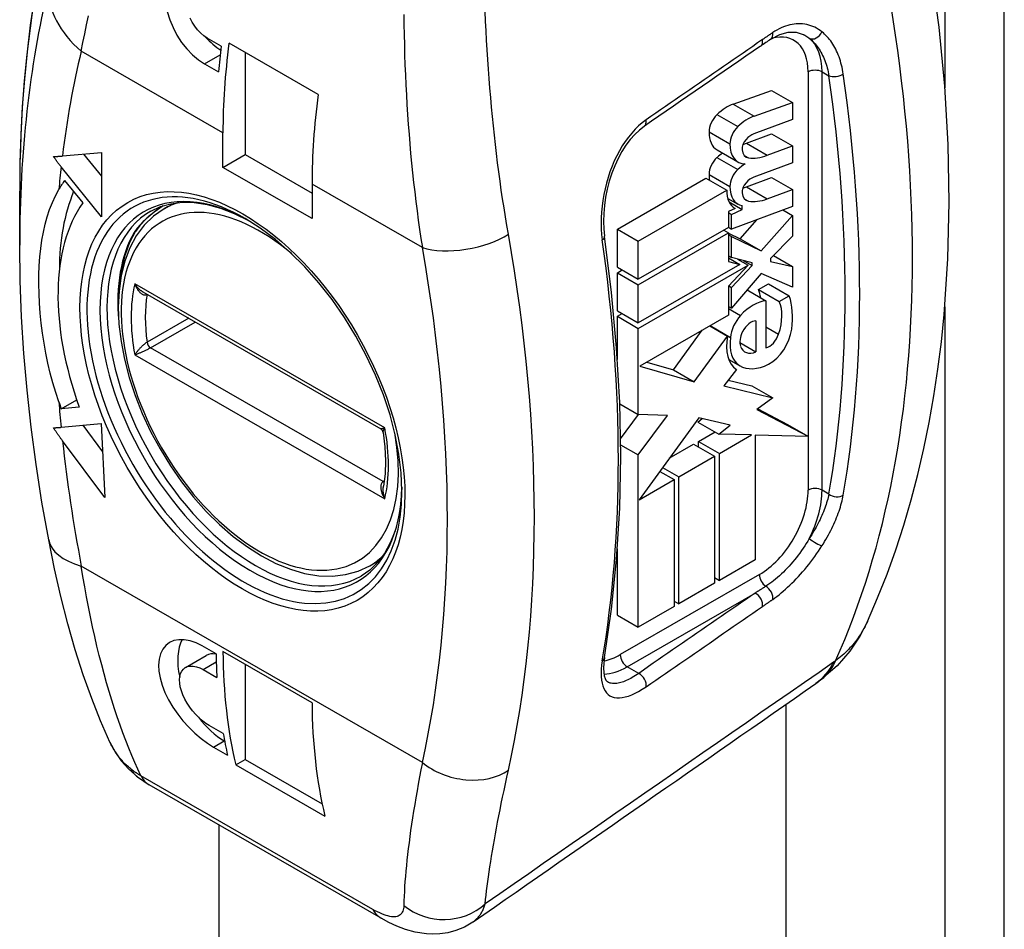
# Model space of a CAD drawing. Header units: inches. Extents: x 66.7 to 77.5, y 23.7 to 38.5.
# Tile 4 of 8: x 73.4 to 74.4, y 27.1 to 28. Entities that reach past the tile are written whole.
import ezdxf

# ---------------------------------------------------------------- set-up
doc = ezdxf.new("R2010")
doc.units = ezdxf.units.IN
doc.header["$MEASUREMENT"] = 0
doc.layers.add('Visible Edges(ANSI)', color=7, linetype='Continuous', lineweight=25)
doc.layers.add('Visible Tangent Edges(ANSI)', color=7, linetype='Continuous', lineweight=25)

msp = doc.modelspace()

# ---------------------------------------------------------------- linework, layer by layer
at = {"layer": 'Visible Edges(ANSI)'}
for p, q in [((73.61834, 28.01196), (73.60442, 28.01997)), ((73.71526, 27.96359), (73.62618, 28.01489)), ((73.64238, 28.00557), (73.64238, 27.90352)), ((73.60174, 27.99429), (73.61566, 27.98627)), ((74.13045, 27.95407), (74.16862, 27.96747)), ((74.16862, 27.96747), (74.1895, 27.95545)), ((74.15133, 27.94204), (74.1895, 27.95545)), ((74.1895, 27.95545), (74.1895, 27.93845)), ((74.1895, 27.93845), (74.15108, 27.92416)), ((73.6201, 27.89069), (73.6201, 27.9253)), ((74.14356, 27.9149), (74.16862, 27.92422)), ((74.16862, 27.92422), (74.1895, 27.9122)), ((74.14356, 27.9149), (74.16444, 27.90288)), ((73.45958, 27.90207), (73.49852, 27.90564)), ((73.48065, 27.90401), (73.49852, 27.88179)), ((73.49852, 27.90564), (73.49852, 27.84127)), ((73.6201, 27.89069), (73.64238, 27.90352)), ((73.64238, 27.90352), (73.70919, 27.86504)), ((74.11422, 27.90817), (74.1351, 27.89615)), ((74.16444, 27.90288), (74.1895, 27.9122)), ((74.1895, 27.9122), (74.1895, 27.8952)), ((74.14139, 27.90258), (74.14569, 27.9001)), ((74.1895, 27.8952), (74.15108, 27.88091)), ((73.49852, 27.84127), (73.45831, 27.89128)), ((73.70919, 27.83939), (73.6201, 27.89069)), ((73.46179, 27.87766), (73.47987, 27.85518)), ((73.70919, 27.874), (73.70919, 27.83939)), ((74.01461, 27.82897), (74.10314, 27.87995)), ((74.10314, 27.87995), (74.12402, 27.86793)), ((74.14356, 27.87126), (74.16862, 27.88058)), ((74.16862, 27.88058), (74.1895, 27.86855)), ((73.41688, 27.813), (73.41688, 27.86693)), ((74.03549, 27.81695), (74.12402, 27.86793)), ((74.16444, 27.85923), (74.1895, 27.86855)), ((74.1895, 27.86855), (74.1895, 27.85156)), ((73.56126, 27.84919), (73.57126, 27.85494)), ((74.12495, 27.8597), (74.13492, 27.85396)), ((74.12623, 27.85624), (74.13939, 27.84866)), ((74.13237, 27.84964), (74.12552, 27.84639)), ((74.12552, 27.84639), (74.12552, 27.83055)), ((74.12552, 27.84541), (74.1287, 27.84358)), ((74.1895, 27.85156), (74.1287, 27.82894)), ((74.1287, 27.84358), (74.13939, 27.84866)), ((74.1314, 27.8502), (74.13237, 27.84964)), ((74.13939, 27.84866), (74.13939, 27.85239)), ((74.18012, 27.84807), (74.1895, 27.84267)), ((74.1287, 27.82894), (74.1287, 27.84358)), ((74.13735, 27.81931), (74.15426, 27.83845)), ((74.15823, 27.80729), (74.1895, 27.84267)), ((74.1895, 27.84267), (74.1895, 27.82182)), ((74.01461, 27.82897), (74.03549, 27.81695)), ((74.01461, 27.79073), (74.01461, 27.82897)), ((74.12552, 27.83055), (74.03549, 27.77871)), ((74.03549, 27.7733), (74.12552, 27.82515)), ((74.12083, 27.82785), (74.12552, 27.82515)), ((74.12552, 27.83077), (74.1287, 27.82894)), ((74.12552, 27.82515), (74.12552, 27.79659)), ((74.12552, 27.82503), (74.13735, 27.81931)), ((74.03549, 27.77871), (74.03549, 27.81695)), ((74.12552, 27.82339), (74.1287, 27.82157)), ((74.1287, 27.80052), (74.1287, 27.82157)), ((74.1287, 27.82157), (74.15823, 27.80729)), ((74.13735, 27.81931), (74.15823, 27.80729)), ((74.1895, 27.82182), (74.16778, 27.79966)), ((74.12552, 27.80235), (74.1287, 27.80052)), ((74.12552, 27.80018), (74.13705, 27.79355)), ((74.12552, 27.79659), (74.13705, 27.79355)), ((74.14916, 27.79511), (74.1287, 27.80052)), ((74.13452, 27.79898), (74.1452, 27.79283)), ((74.14048, 27.7974), (74.14916, 27.79241)), ((74.14916, 27.79241), (74.14916, 27.79511)), ((74.16778, 27.79966), (74.16778, 27.79657)), ((74.16778, 27.79657), (74.1895, 27.79169)), ((74.17062, 27.80256), (74.1895, 27.79169)), ((74.01461, 27.79073), (74.03549, 27.77871)), ((74.01461, 27.78533), (74.01931, 27.78803)), ((74.01461, 27.78533), (74.03549, 27.7733)), ((74.01461, 27.74709), (74.01461, 27.78533)), ((74.13705, 27.79355), (74.03549, 27.73506)), ((74.03549, 27.72966), (74.1452, 27.79283)), ((74.1452, 27.79283), (74.12552, 27.77185)), ((74.1287, 27.77058), (74.14916, 27.79241)), ((74.1895, 27.79169), (74.1895, 27.77083)), ((74.15843, 27.78461), (74.1287, 27.74973)), ((74.1895, 27.77083), (74.15843, 27.78461)), ((73.54014, 27.76603), (73.77801, 27.62905)), ((74.03549, 27.73506), (74.03549, 27.7733)), ((74.12552, 27.77185), (74.12552, 27.74288)), ((74.12587, 27.77221), (74.1287, 27.77058)), ((74.1287, 27.74973), (74.1287, 27.77058)), ((74.14429, 27.76802), (74.16311, 27.75718)), ((74.15559, 27.7684), (74.16561, 27.77417)), ((74.15559, 27.7684), (74.17647, 27.75638)), ((74.16561, 27.77417), (74.18649, 27.76215)), ((74.16311, 27.75718), (74.16311, 27.71006)), ((74.17647, 27.75638), (74.18649, 27.76215)), ((74.01461, 27.74709), (74.03549, 27.73506)), ((74.12552, 27.75155), (74.1287, 27.74973)), ((74.01461, 27.74168), (74.01931, 27.74438)), ((74.01461, 27.74168), (74.03549, 27.72966)), ((74.01461, 27.69861), (74.01461, 27.74168)), ((74.12552, 27.74288), (74.03689, 27.69184)), ((74.15308, 27.73712), (74.15308, 27.70622)), ((74.03549, 27.64352), (74.03549, 27.72966)), ((74.07057, 27.68816), (74.09935, 27.7278)), ((74.10691, 27.73216), (74.12469, 27.72193)), ((74.10724, 27.73235), (74.12769, 27.72057)), ((74.09145, 27.67613), (74.12469, 27.72193)), ((74.13703, 27.71546), (74.15308, 27.70622)), ((74.12598, 27.69863), (74.13715, 27.69219)), ((74.03689, 27.69184), (74.09145, 27.67613)), ((74.04385, 27.69585), (74.07057, 27.68816)), ((74.07057, 27.68816), (74.09145, 27.67613)), ((74.13371, 27.68855), (74.12085, 27.67221)), ((74.12534, 27.67791), (74.14901, 27.67202)), ((74.12085, 27.67221), (74.16989, 27.66)), ((74.14901, 27.67202), (74.16989, 27.66)), ((73.45841, 27.64926), (73.47394, 27.65821)), ((74.16989, 27.66), (74.15409, 27.64833)), ((73.4765, 27.65092), (73.45841, 27.64926)), ((74.01689, 27.65424), (74.03549, 27.64352)), ((74.15409, 27.64833), (74.20553, 27.62151)), ((74.15499, 27.649), (74.18465, 27.63353)), ((74.01774, 27.61924), (74.03565, 27.64352)), ((74.06457, 27.64239), (74.03549, 27.64352)), ((74.03549, 27.60297), (74.06457, 27.64239)), ((74.09596, 27.64011), (74.03617, 27.55817)), ((74.09512, 27.63586), (74.09941, 27.6393)), ((74.1272, 27.6328), (74.09596, 27.64011)), ((73.45831, 27.63067), (73.49842, 27.63435)), ((73.48001, 27.63266), (73.49984, 27.60609)), ((73.49842, 27.63435), (73.50215, 27.56036)), ((74.09512, 27.63586), (74.116, 27.62384)), ((74.116, 27.62384), (74.1272, 27.6328)), ((74.18465, 27.63353), (74.20553, 27.62151)), ((74.09579, 27.61655), (74.11223, 27.62601)), ((74.14873, 27.62299), (74.116, 27.62384)), ((74.11667, 27.60453), (74.14873, 27.62299)), ((74.20553, 27.62151), (74.15242, 27.62289)), ((74.15242, 27.62289), (74.15242, 27.49804)), ((73.50215, 27.56036), (73.45971, 27.61719)), ((74.0178, 27.61315), (74.03549, 27.60297)), ((74.06643, 27.59964), (74.09078, 27.61366)), ((74.09078, 27.61366), (74.11166, 27.60164)), ((74.09579, 27.61655), (74.11667, 27.60453)), ((74.09579, 27.61078), (74.09579, 27.61655)), ((74.03549, 27.4307), (74.03549, 27.60297)), ((74.07591, 27.58106), (74.11166, 27.60164)), ((74.11166, 27.60164), (74.11166, 27.47457)), ((74.11667, 27.47745), (74.11667, 27.60453)), ((74.05969, 27.5904), (74.07591, 27.58106)), ((74.03617, 27.55817), (74.07124, 27.57836)), ((74.05692, 27.58661), (74.07124, 27.57836)), ((74.07124, 27.57836), (74.07124, 27.45129)), ((74.07591, 27.45398), (74.07591, 27.58106)), ((74.01461, 27.44273), (74.01461, 27.50909)), ((73.76686, 27.49215), (73.77686, 27.49791)), ((74.15242, 27.49804), (74.11667, 27.47745)), ((74.11166, 27.48034), (74.11667, 27.47745)), ((74.11166, 27.47457), (74.07591, 27.45398)), ((74.07124, 27.45129), (74.03549, 27.4307)), ((74.07124, 27.45668), (74.07591, 27.45398)), ((74.01461, 27.44273), (74.03549, 27.4307)), ((73.61323, 27.4039), (73.59931, 27.41192)), ((73.58258, 27.39039), (73.60332, 27.40234)), ((73.7092, 27.35499), (73.62012, 27.40629)), ((73.64238, 27.39347), (73.64238, 27.29841)), ((73.6002, 27.38829), (73.61412, 27.38027)), ((74.2188, 27.37855), (74.21308, 27.3744)), ((74.18309, 27.35352), (74.18309, 24.0363)), ((73.62042, 27.32435), (73.6065, 27.33237)), ((73.6215, 27.31687), (73.6218, 27.31669)), ((73.61076, 27.31068), (73.62468, 27.30267)), ((73.63295, 27.29298), (73.64238, 27.29841)), ((73.63295, 27.29298), (73.72203, 27.24168)), ((73.64238, 27.29841), (73.71927, 27.25412)), ((73.53467, 27.28093), (73.54643, 27.27307)), ((73.77832, 27.13953), (73.54643, 27.27307))]:
    msp.add_line(p, q, dxfattribs=at)
at = {"layer": 'Visible Edges(ANSI)', "flags": 128}
for points in [[(74.2647, 27.43648), (74.27478, 27.45994), (74.28417, 27.48384), (74.29288, 27.50816), (74.3009, 27.53289), (74.30825, 27.55801), (74.31493, 27.58351), (74.32095, 27.60935), (74.32632, 27.63554), (74.33104, 27.66206), (74.33512, 27.6889), (74.33857, 27.71604), (74.34138, 27.74347), (74.34515, 27.79914), (74.34648, 27.85582), (74.34539, 27.91341), (74.34194, 27.97181), (74.33616, 28.03092), (74.32809, 28.09062), (74.31777, 28.15082), (74.30524, 28.2114), (74.29054, 28.27226), (74.27371, 28.33328)], [(73.49213, 28.27799), (73.483, 28.25557), (73.47446, 28.23264), (73.46651, 28.20923), (73.45915, 28.18535), (73.45238, 28.16101), (73.4462, 28.13623), (73.44062, 28.11101), (73.43563, 28.08538), (73.43122, 28.05935), (73.42741, 28.03292), (73.42419, 28.00612), (73.42155, 27.97895), (73.41951, 27.95143), (73.41805, 27.92358), (73.41717, 27.89541), (73.41688, 27.86693)], [(73.5643, 28.04672), (73.56691, 28.03838), (73.57019, 28.03048), (73.57415, 28.02298), (73.57883, 28.01577), (73.5841, 28.00911), (73.58981, 28.00322), (73.59576, 27.99825), (73.60174, 27.99429)], [(73.60442, 28.01997), (73.60113, 28.02216), (73.59788, 28.02492), (73.59478, 28.0282), (73.59194, 28.03191), (73.58943, 28.03592), (73.58732, 28.04009)], [(74.16804, 28.01894), (74.17683, 28.02365), (74.18532, 28.02587), (74.19321, 28.0258), (74.20048, 28.02358)], [(74.04143, 27.93165), (74.03667, 27.92797), (74.03199, 27.92357), (74.02746, 27.91847), (74.02315, 27.91274), (74.01911, 27.90644), (74.01537, 27.89961), (74.012, 27.89235), (74.00903, 27.88476), (74.00649, 27.87693), (74.00438, 27.86888), (74.00274, 27.86074), (74.00158, 27.85262), (74.0009, 27.84459), (74.00071, 27.83669), (74.001, 27.82906), (74.00176, 27.8218)], [(73.45074, 27.90148), (73.4511, 27.90149), (73.45146, 27.90151), (73.45182, 27.90152), (73.45219, 27.90154), (73.45255, 27.90156), (73.45291, 27.90158), (73.45328, 27.9016), (73.45365, 27.90162), (73.45401, 27.90165), (73.45438, 27.90167), (73.45475, 27.90169), (73.45512, 27.90172), (73.45549, 27.90174), (73.45586, 27.90177), (73.45623, 27.9018), (73.4566, 27.90182), (73.45697, 27.90185), (73.45734, 27.90188), (73.45771, 27.90191), (73.45809, 27.90194), (73.45846, 27.90198), (73.45883, 27.90201), (73.4592, 27.90204), (73.45958, 27.90207)], [(73.45831, 27.89128), (73.45799, 27.89168), (73.45766, 27.89208), (73.45734, 27.89249), (73.45702, 27.89289), (73.4567, 27.8933), (73.45638, 27.89372), (73.45606, 27.89413), (73.45575, 27.89455), (73.45543, 27.89496), (73.45511, 27.89539), (73.45479, 27.89581), (73.45447, 27.89623), (73.45416, 27.89666), (73.45384, 27.89709), (73.45353, 27.89752), (73.45322, 27.89795), (73.4529, 27.89839), (73.45259, 27.89882), (73.45228, 27.89926), (73.45197, 27.8997), (73.45166, 27.90014), (73.45135, 27.90058), (73.45105, 27.90103), (73.45074, 27.90148)], [(73.45602, 27.65599), (73.45288, 27.66552), (73.45001, 27.67518), (73.44741, 27.68496), (73.44508, 27.69484), (73.44302, 27.70479), (73.44123, 27.7148), (73.4397, 27.72484), (73.43844, 27.73489), (73.43744, 27.74492), (73.4367, 27.75479), (73.43624, 27.76446), (73.43605, 27.77393), (73.43613, 27.78319), (73.43648, 27.79224), (73.4371, 27.80106), (73.438, 27.80964), (73.43917, 27.81797), (73.44062, 27.82603), (73.44237, 27.83381), (73.44443, 27.84132), (73.44681, 27.84856), (73.44953, 27.85552), (73.45259, 27.86219), (73.45602, 27.86859)], [(73.54797, 27.84687), (73.55756, 27.85139), (73.56803, 27.85437), (73.57934, 27.85576), (73.59144, 27.85553), (73.60424, 27.8536), (73.61761, 27.84996), (73.63143, 27.84461), (73.64553, 27.83756)], [(73.56126, 27.84919), (73.55073, 27.84186), (73.54145, 27.83279), (73.53351, 27.82215), (73.52702, 27.81009), (73.52197, 27.79679), (73.51837, 27.78238), (73.51621, 27.767), (73.51547, 27.75081), (73.51614, 27.73392), (73.5182, 27.71649), (73.52161, 27.69866), (73.52633, 27.68059), (73.53231, 27.66245), (73.5395, 27.64438), (73.54783, 27.62656), (73.55721, 27.60914), (73.56757, 27.59228), (73.5788, 27.57613), (73.59082, 27.56084), (73.60351, 27.54656), (73.61677, 27.53341), (73.63048, 27.52152), (73.64452, 27.51099), (73.65879, 27.50193), (73.67317, 27.49443), (73.68755, 27.48859), (73.70182, 27.48447), (73.71587, 27.48216), (73.72955, 27.48173), (73.74274, 27.48324), (73.75524, 27.48672), (73.76686, 27.49215)], [(73.56031, 27.85235), (73.55122, 27.84573), (73.5433, 27.83908), (73.53697, 27.83261), (73.53258, 27.82664)], [(73.79914, 27.56705), (73.79839, 27.58507), (73.79614, 27.60387), (73.79242, 27.62326), (73.78724, 27.64304), (73.78064, 27.663), (73.7727, 27.68294), (73.76349, 27.70265), (73.75309, 27.72194), (73.74163, 27.74061), (73.7292, 27.75847), (73.71594, 27.77535), (73.70199, 27.79107), (73.68748, 27.80548), (73.67258, 27.81844), (73.65745, 27.82981), (73.64224, 27.83951)], [(73.51729, 27.77605), (73.51934, 27.7904), (73.52261, 27.80369), (73.52704, 27.8158), (73.53258, 27.82664)], [(74.00172, 27.40035), (74.00877, 27.44872), (74.01381, 27.49851), (74.01684, 27.54964), (74.01785, 27.602), (74.01684, 27.65551), (74.01382, 27.71004), (74.00879, 27.76551), (74.00176, 27.8218)], [(73.44592, 27.51799), (73.43918, 27.55578), (73.43331, 27.59336), (73.42832, 27.63071), (73.42422, 27.6678), (73.42102, 27.7046), (73.41873, 27.74109), (73.41734, 27.77723), (73.41688, 27.813)], [(73.45064, 27.63018), (73.45095, 27.63019), (73.45126, 27.6302), (73.45158, 27.63022), (73.45189, 27.63023), (73.4522, 27.63024), (73.45252, 27.63026), (73.45283, 27.63027), (73.45315, 27.63029), (73.45347, 27.63031), (73.45379, 27.63033), (73.4541, 27.63035), (73.45442, 27.63037), (73.45475, 27.63039), (73.45507, 27.63041), (73.45539, 27.63043), (73.45571, 27.63045), (73.45603, 27.63048), (73.45636, 27.6305), (73.45668, 27.63053), (73.45701, 27.63056), (73.45733, 27.63058), (73.45766, 27.63061), (73.45798, 27.63064), (73.45831, 27.63067)], [(73.45971, 27.61719), (73.45933, 27.6177), (73.45894, 27.61822), (73.45856, 27.61874), (73.45818, 27.61926), (73.4578, 27.61978), (73.45742, 27.62031), (73.45704, 27.62084), (73.45666, 27.62137), (73.45627, 27.6219), (73.45589, 27.62244), (73.45552, 27.62298), (73.45514, 27.62352), (73.45476, 27.62406), (73.45438, 27.62461), (73.454, 27.62516), (73.45363, 27.62571), (73.45325, 27.62626), (73.45288, 27.62681), (73.4525, 27.62737), (73.45213, 27.62793), (73.45176, 27.62849), (73.45138, 27.62905), (73.45101, 27.62962), (73.45064, 27.63018)], [(73.78038, 27.62559), (73.77961, 27.62756), (73.77801, 27.62905)], [(73.78038, 27.62559), (73.78213, 27.61111), (73.78275, 27.59724), (73.78225, 27.58413), (73.78066, 27.57191)], [(73.7991, 27.57087), (73.79812, 27.55514), (73.79582, 27.5405), (73.79225, 27.52711), (73.78749, 27.51507), (73.78162, 27.50448), (73.77474, 27.4954), (73.76691, 27.48785), (73.75819, 27.48182)], [(73.50707, 27.31571), (73.49775, 27.33689), (73.48888, 27.35936), (73.48046, 27.38309), (73.47249, 27.40808), (73.46502, 27.43419), (73.4581, 27.46127), (73.45172, 27.48924), (73.44592, 27.51799)], [(74.2647, 27.43648), (74.25705, 27.42164), (74.24701, 27.40667), (74.23427, 27.39204), (74.2188, 27.37855)], [(73.59931, 27.41192), (73.59334, 27.41491), (73.58733, 27.41703), (73.58148, 27.41815), (73.57599, 27.41819), (73.57102, 27.41722), (73.56671, 27.41533), (73.56303, 27.41251), (73.55995, 27.40875), (73.55764, 27.40412), (73.55622, 27.39874), (73.55568, 27.39281), (73.556, 27.38655), (73.55719, 27.37989), (73.55923, 27.37278), (73.56212, 27.36541), (73.5658, 27.35799), (73.57012, 27.35071), (73.57489, 27.34379), (73.58014, 27.33715), (73.58593, 27.33069), (73.59207, 27.32465), (73.5984, 27.31922), (73.60469, 27.31453), (73.61076, 27.31068)], [(73.6065, 27.33237), (73.60316, 27.3345), (73.59971, 27.33711), (73.59627, 27.34014), (73.59293, 27.34352), (73.58981, 27.34713), (73.58698, 27.35085), (73.58442, 27.35473), (73.58211, 27.3588), (73.58014, 27.36295), (73.5786, 27.36705), (73.5775, 27.37099), (73.57687, 27.37467), (73.57669, 27.37812), (73.57696, 27.38137), (73.5777, 27.3843), (73.57892, 27.38681), (73.58055, 27.38884), (73.5825, 27.39035), (73.58481, 27.39135), (73.58748, 27.39184), (73.59044, 27.39178), (73.59362, 27.39113), (73.59691, 27.38995), (73.6002, 27.38829)], [(74.00172, 27.40035), (74.00098, 27.39476), (74.0007, 27.38976), (74.00088, 27.38547), (74.00142, 27.38199), (74.00221, 27.37938), (74.00311, 27.3776), (74.0048, 27.37591)], [(73.50707, 27.31571), (73.51219, 27.30614), (73.51851, 27.29702), (73.52603, 27.28853), (73.53467, 27.28093)], [(73.87005, 27.13566), (73.86164, 27.1307), (73.85309, 27.12715), (73.84484, 27.12493), (73.8371, 27.12379), (73.82999, 27.12349), (73.82353, 27.12379), (73.81228, 27.12559), (73.80268, 27.12829), (73.79406, 27.1316), (73.786, 27.13537), (73.77832, 27.13953)]]:
    msp.add_lwpolyline(points, dxfattribs=at)
at = {"layer": 'Visible Edges(ANSI)'}
for centre, major_axis, ratio, start_param, end_param in [((73.6215, 28.05958), (0.03291, -0.05715), 0.578093, 5.086085, 5.421649), ((74.07259, 28.19388), (0.32425, 0.56307), 0.578093, 2.203728, 2.249549), ((74.07955, 28.18987), (-0.32425, -0.56307), 0.578093, 5.333052, 5.495853), ((-2283.05296, 1163.10748), (3070.40677, -2.4125), 0.576301, 5.588057, 5.588116), ((74.6234, 25.84619), (0.49221, 2.39901), 0.649264, 0.58858, 0.595087), ((74.16864, 28.13857), (0.32425, 0.56307), 0.578093, 2.19146, 2.354261), ((74.12433, 27.91415), (0.02263, 0.0393), 0.578093, 0.591478, 1.10591), ((74.11787, 27.93277), (0.00825, 0.01433), 0.578093, 1.10591, 2.348655), ((74.14521, 27.90212), (0.02263, 0.0393), 0.578093, 0.591478, 1.10591), ((74.13352, 27.94169), (-0.0193, -0.03351), 0.578093, 5.490247, 6.283185), ((74.13875, 27.92075), (0.00825, 0.01433), 0.578093, 1.10591, 2.348655), ((74.1487, 27.9072), (-0.00967, -0.01679), 0.578093, 3.750388, 4.33606), ((74.1544, 27.92966), (-0.0193, -0.03351), 0.578093, 5.490247, 6.612005), ((74.1459, 27.91302), (-0.00472, -0.00819), 0.578093, 4.33606, 5.602365), ((74.15182, 27.97876), (0.03654, 0.06346), 0.578093, 3.698302, 3.764935), ((74.12354, 27.87053), (0.02263, 0.0393), 0.578093, 0.906052, 1.080045), ((74.1532, 27.91813), (-0.0099, -0.0172), 0.578093, 5.602365, 6.501309), ((74.1727, 27.96673), (-0.03654, -0.06346), 0.578093, 0.234705, 0.623342), ((74.11746, 27.89001), (0.00796, 0.01383), 0.578093, 1.080045, 2.345144), ((74.14442, 27.8585), (0.02263, 0.0393), 0.578093, 0.846591, 1.080045), ((74.1329, 27.89874), (0.01886, 0.03275), 0.578093, 2.345144, 2.53876), ((74.13834, 27.87799), (0.00796, 0.01383), 0.578093, 1.080045, 2.345144), ((73.63959, 27.65658), (-0.1449, 0.25162), 0.578093, 0.263733, 0.323023), ((74.1459, 27.86977), (-0.00472, -0.00819), 0.578093, 4.336206, 5.601097), ((74.1487, 27.86395), (-0.00967, -0.01679), 0.578093, 3.750524, 4.336206), ((73.66186, 27.6694), (0.1449, -0.25162), 0.578093, 3.553686, 3.926806), ((74.15074, 27.88266), (-0.01886, -0.03275), 0.578093, 5.474827, 6.308913), ((74.15378, 27.88671), (-0.01886, -0.03275), 0.578093, 5.486737, 6.497871), ((74.15321, 27.87487), (-0.0099, -0.0172), 0.578093, 5.601097, 6.50115), ((74.15255, 27.93539), (0.03654, 0.06346), 0.578093, 3.680798, 3.750524), ((73.63959, 27.65658), (-0.13016, 0.22603), 0.578093, 0.263733, 1.273186), ((74.17343, 27.92337), (-0.03654, -0.06346), 0.578093, 0.217964, 0.608932), ((74.12403, 27.73507), (0.02412, 0.04188), 0.578093, 5.639607, 5.889616), ((74.15041, 27.71666), (0.02216, 0.03848), 0.578093, 0.3673, 1.199629), ((74.14491, 27.72305), (0.02412, 0.04188), 0.578093, 5.053908, 5.889616), ((74.12195, 27.7017), (-0.04771, -0.08286), 0.578093, 2.206964, 2.656801), ((74.14456, 27.7286), (0.01195, 0.02074), 0.578093, 1.199629, 2.268394), ((74.148, 27.72339), (0.0075, 0.01303), 0.578093, 0.285255, 1.676465), ((74.14922, 27.72296), (0.00861, 0.01494), 0.578093, 1.676465, 2.6925), ((74.16709, 27.71995), (-0.01551, -0.02693), 0.578093, 0.723506, 2.206964), ((74.1605, 27.73305), (-0.02593, -0.04504), 0.578093, 5.27034, 6.249461), ((74.1605, 27.73305), (-0.02348, -0.04078), 0.578093, 5.328451, 6.266738), ((74.16614, 27.72366), (0.00754, 0.0131), 0.578093, 3.637533, 5.053908), ((74.15536, 27.729), (-0.0132, -0.02293), 0.578093, 5.834093, 6.944434), ((74.16843, 27.74652), (-0.03129, -0.05433), 0.578093, 6.266738, 7.006692), ((73.63959, 27.65658), (-0.1449, 0.25162), 0.578093, 1.25164, 1.277026), ((73.6215, 27.37078), (-0.03291, 0.05715), 0.578093, 0.340595, 1.081734), ((73.6215, 27.37078), (-0.01817, 0.03156), 0.578093, 5.826244, 6.283185), ((74.07259, 27.67889), (0.32425, 0.56307), 0.578093, 2.373954, 2.419443), ((74.07955, 27.67488), (-0.32425, -0.56307), 0.578093, 5.503427, 5.732859), ((-698.57142, 406.10862), (-1002.85332, 12.33631), 0.582636, 2.457156, 2.457692), ((74.16864, 27.62358), (0.32425, 0.56307), 0.578093, 2.361835, 2.591266), ((73.6215, 27.37078), (0.03291, -0.05715), 0.578093, 4.916461, 5.499721), ((74.07259, 27.67889), (0.32425, 0.56307), 0.578093, 2.532433, 2.578818)]:
    msp.add_ellipse(centre, major_axis=major_axis, ratio=ratio, start_param=start_param, end_param=end_param, dxfattribs=at)
at = {"layer": 'Visible Tangent Edges(ANSI)'}
for p, q in [((74.40146, 24.17971), (74.40146, 32.21784)), ((74.34206, 32.20367), (74.34206, 27.97029)), ((73.6201, 27.9253), (73.47845, 28.00687)), ((73.60174, 27.99429), (73.61733, 28.00327)), ((74.20527, 27.98619), (74.20527, 27.62166)), ((74.21919, 27.56776), (74.21919, 27.98619)), ((74.21919, 27.98619), (74.22602, 27.98225)), ((74.13045, 27.95407), (74.15133, 27.94204)), ((74.11416, 27.94346), (74.13504, 27.93144)), ((74.10618, 27.92612), (74.12706, 27.91409)), ((74.11416, 27.90059), (74.13504, 27.88857)), ((74.10618, 27.88363), (74.12706, 27.87161)), ((73.81959, 27.81042), (73.70919, 27.874)), ((74.14356, 27.87126), (74.16444, 27.85923)), ((74.14139, 27.85932), (74.14569, 27.85684)), ((73.78196, 27.63017), (73.53202, 27.7741)), ((73.54422, 27.76365), (73.54424, 27.76366)), ((74.12552, 27.74958), (74.13772, 27.74256)), ((74.34206, 27.75117), (74.34206, 24.16554)), ((73.58586, 27.7397), (73.54422, 27.71571)), ((73.5477, 27.71032), (73.59229, 27.73599)), ((74.16311, 27.73125), (74.1758, 27.72394)), ((73.78042, 27.5763), (73.5477, 27.71032)), ((73.53202, 27.70303), (73.78196, 27.5591)), ((74.12597, 27.69864), (74.13664, 27.6925)), ((74.20527, 27.62152), (74.20527, 27.56776)), ((73.78146, 27.5769), (73.78042, 27.5763)), ((74.22602, 27.56382), (74.21919, 27.56776)), ((73.81959, 27.29543), (73.47845, 27.49188)), ((74.15655, 27.48337), (74.01736, 27.40322)), ((74.02432, 27.39116), (74.15225, 27.46483)), ((73.6002, 27.38829), (73.61343, 27.3959)), ((74.03584, 27.38453), (74.02432, 27.39116)), ((73.61076, 27.31068), (73.6215, 27.31687)), ((73.76999, 27.14843), (73.5381, 27.28197)), ((73.616, 27.23301), (73.616, 23.82863))]:
    msp.add_line(p, q, dxfattribs=at)
at = {"layer": 'Visible Tangent Edges(ANSI)', "flags": 128}
for points in [[(73.47845, 28.00687), (73.48014, 28.01549), (73.48191, 28.02426), (73.48377, 28.03316), (73.4857, 28.04221)], [(73.80099, 28.04371), (73.80111, 28.03361), (73.80129, 28.02352), (73.80153, 28.01344), (73.80182, 28.00338), (73.80216, 27.99334), (73.80257, 27.98333), (73.80303, 27.97333), (73.80355, 27.96338), (73.80412, 27.95345), (73.80475, 27.94357), (73.80543, 27.93373), (73.80618, 27.92393), (73.80698, 27.91417), (73.80783, 27.90446), (73.80875, 27.89479), (73.80972, 27.88517), (73.81075, 27.8756), (73.81184, 27.86609), (73.81299, 27.85664), (73.81419, 27.84725), (73.81546, 27.83793), (73.81678, 27.82868), (73.81816, 27.81951), (73.81959, 27.81042)], [(73.90556, 27.82385), (73.90405, 27.83254), (73.9026, 27.8413), (73.90119, 27.85014), (73.89982, 27.85905), (73.8985, 27.86801), (73.89723, 27.87705), (73.89601, 27.88613), (73.89483, 27.89527), (73.8937, 27.90446), (73.89262, 27.9137), (73.89158, 27.92298), (73.89059, 27.9323), (73.88965, 27.94166), (73.88875, 27.95106), (73.8879, 27.9605), (73.88709, 27.96998), (73.88634, 27.97949), (73.88562, 27.98903), (73.88496, 27.9986), (73.88434, 28.00819), (73.88377, 28.0178), (73.88324, 28.02742), (73.88276, 28.03705), (73.88233, 28.0467)], [(74.21915, 28.02629), (74.2174, 28.02759), (74.21561, 28.02878), (74.21377, 28.02985), (74.21188, 28.03081), (74.20995, 28.03166), (74.20798, 28.03239), (74.20598, 28.033), (74.20396, 28.0335), (74.2019, 28.03387), (74.19982, 28.03413), (74.19772, 28.03427), (74.19561, 28.03429), (74.19347, 28.0342), (74.19133, 28.03399), (74.18917, 28.03366), (74.18701, 28.03321), (74.18484, 28.03265), (74.18267, 28.03197), (74.1805, 28.03117), (74.17834, 28.03026), (74.17619, 28.02923), (74.17405, 28.02809), (74.17194, 28.02684), (74.16984, 28.02548)], [(74.16984, 28.02548), (74.16942, 28.02519), (74.16899, 28.0249), (74.16856, 28.02461), (74.16813, 28.02431), (74.16771, 28.02402), (74.16728, 28.02373), (74.16685, 28.02344), (74.16642, 28.02315), (74.166, 28.02286), (74.16557, 28.02256), (74.16514, 28.02227), (74.16472, 28.02198), (74.16429, 28.02169), (74.16386, 28.02139), (74.16343, 28.0211), (74.16301, 28.02081), (74.16258, 28.02051), (74.16215, 28.02022), (74.16173, 28.01993), (74.1613, 28.01963), (74.16087, 28.01934), (74.16044, 28.01904), (74.16002, 28.01875), (74.15959, 28.01846)], [(74.20048, 28.02357), (74.20074, 28.02345), (74.201, 28.02332), (74.20126, 28.02319), (74.20152, 28.02305), (74.20178, 28.02292), (74.20203, 28.02278), (74.20229, 28.02264), (74.20254, 28.0225), (74.20279, 28.02235), (74.20304, 28.0222), (74.20329, 28.02205), (74.20354, 28.0219), (74.20379, 28.02174), (74.20403, 28.02158), (74.20428, 28.02142), (74.20452, 28.02126), (74.20476, 28.02109), (74.205, 28.02092), (74.20524, 28.02075), (74.20548, 28.02058), (74.20571, 28.0204), (74.20595, 28.02023), (74.20618, 28.02005), (74.20641, 28.01986)], [(74.2404, 27.98412), (74.24005, 27.98637), (74.23965, 27.9886), (74.23919, 27.9908), (74.23868, 27.99296), (74.23813, 27.9951), (74.23752, 27.99719), (74.23687, 27.99924), (74.23617, 28.00126), (74.23543, 28.00322), (74.23464, 28.00514), (74.2338, 28.00701), (74.23292, 28.00883), (74.232, 28.0106), (74.23103, 28.01231), (74.23002, 28.01397), (74.22897, 28.01557), (74.22787, 28.01712), (74.22673, 28.01862), (74.22556, 28.02005), (74.22435, 28.02143), (74.2231, 28.02274), (74.22181, 28.02399), (74.2205, 28.02517), (74.21915, 28.02629)], [(74.15959, 28.01846), (74.15474, 28.01511), (74.14989, 28.01176), (74.14504, 28.00841), (74.14019, 28.00507), (74.13534, 28.00172), (74.13049, 27.99837), (74.12564, 27.99502), (74.12079, 27.99168), (74.11594, 27.98833), (74.11109, 27.98498), (74.10624, 27.98164), (74.10139, 27.97829), (74.09654, 27.97494), (74.09169, 27.97159), (74.08684, 27.96825), (74.08199, 27.9649), (74.07714, 27.96155), (74.07229, 27.9582), (74.06744, 27.95486), (74.06259, 27.95151), (74.05774, 27.94816), (74.05289, 27.94482), (74.04804, 27.94147), (74.04319, 27.93812)], [(74.20641, 28.01986), (74.20763, 28.01887), (74.20883, 28.01781), (74.20999, 28.0167), (74.21113, 28.01553), (74.21223, 28.0143), (74.2133, 28.01302), (74.21434, 28.01169), (74.21534, 28.01031), (74.2163, 28.00888), (74.21723, 28.0074), (74.21812, 28.00587), (74.21897, 28.0043), (74.21979, 28.00268), (74.22056, 28.00101), (74.22129, 27.99929), (74.22199, 27.99754), (74.22264, 27.99574), (74.22326, 27.99391), (74.22383, 27.99204), (74.22435, 27.99014), (74.22484, 27.98821), (74.22528, 27.98625), (74.22567, 27.98426), (74.22602, 27.98225)], [(74.04319, 27.93812), (74.03946, 27.93535), (74.03583, 27.93223), (74.03229, 27.92879), (74.02888, 27.92504), (74.02559, 27.921), (74.02244, 27.91669), (74.01944, 27.91213), (74.0166, 27.90733), (74.01395, 27.90232), (74.01148, 27.89713), (74.00921, 27.89177), (74.00714, 27.88628), (74.00527, 27.88068), (74.00362, 27.87498), (74.00218, 27.86922), (74.00096, 27.8634), (73.99996, 27.85757), (73.9992, 27.85175), (73.99866, 27.84597), (73.99835, 27.84023), (73.99828, 27.83456), (73.99844, 27.82898), (73.99883, 27.82353), (73.99945, 27.81825)], [(73.56024, 27.85233), (73.55864, 27.85122), (73.55705, 27.8501), (73.5555, 27.84899), (73.55397, 27.84787), (73.55247, 27.84674), (73.551, 27.84562), (73.54956, 27.84449), (73.54815, 27.84336), (73.54678, 27.84222), (73.54544, 27.84109), (73.54415, 27.83996), (73.54289, 27.83882), (73.54167, 27.83769), (73.54049, 27.83656), (73.53936, 27.83543), (73.53827, 27.8343), (73.53723, 27.83318), (73.53624, 27.83206), (73.53531, 27.83095), (73.53442, 27.82984), (73.53359, 27.82875), (73.53282, 27.82766), (73.5321, 27.82659), (73.53145, 27.82554)], [(73.54014, 27.76603), (73.53975, 27.76626), (73.53936, 27.76651), (73.53897, 27.76676), (73.53859, 27.76703), (73.53821, 27.76731), (73.53784, 27.7676), (73.53747, 27.76789), (73.5371, 27.7682), (73.53674, 27.76852), (73.53639, 27.76884), (73.53604, 27.76917), (73.53569, 27.76951), (73.53535, 27.76986), (73.53502, 27.77022), (73.53469, 27.77058), (73.53437, 27.77095), (73.53405, 27.77132), (73.53374, 27.7717), (73.53344, 27.77209), (73.53314, 27.77248), (73.53285, 27.77288), (73.53257, 27.77328), (73.53229, 27.77369), (73.53202, 27.7741)], [(73.53202, 27.7741), (73.53232, 27.77327), (73.53265, 27.77246), (73.533, 27.77167), (73.53337, 27.77089), (73.53377, 27.77014), (73.53419, 27.7694), (73.53463, 27.76869), (73.53509, 27.76801), (73.53558, 27.76735), (73.53608, 27.76673), (73.5366, 27.76614), (73.53714, 27.76559), (73.5377, 27.76508), (73.53828, 27.76462), (73.53886, 27.76421), (73.53946, 27.76386), (73.54007, 27.76357), (73.54068, 27.76334), (73.5413, 27.76319), (73.54191, 27.76311), (73.54251, 27.76312), (73.5431, 27.76321), (73.54367, 27.76339), (73.54422, 27.76365)], [(73.54422, 27.71571), (73.54367, 27.71538), (73.5431, 27.71501), (73.54251, 27.71459), (73.54191, 27.71413), (73.5413, 27.71365), (73.54068, 27.71313), (73.54007, 27.7126), (73.53946, 27.71205), (73.53886, 27.71148), (73.53828, 27.71091), (73.5377, 27.71032), (73.53714, 27.70973), (73.5366, 27.70915), (73.53608, 27.70856), (73.53558, 27.70797), (73.53509, 27.70739), (73.53463, 27.70682), (73.53419, 27.70625), (73.53377, 27.70568), (73.53337, 27.70513), (73.533, 27.70459), (73.53265, 27.70406), (73.53232, 27.70354), (73.53202, 27.70303)], [(73.53202, 27.70303), (73.53252, 27.70323), (73.53305, 27.70345), (73.5336, 27.70368), (73.53418, 27.70393), (73.53477, 27.70418), (73.53539, 27.70444), (73.53602, 27.70472), (73.53668, 27.705), (73.53735, 27.70529), (73.53803, 27.70559), (73.53873, 27.70591), (73.53944, 27.70623), (73.54017, 27.70656), (73.5409, 27.70689), (73.54163, 27.70723), (73.54236, 27.70758), (73.5431, 27.70793), (73.54383, 27.70828), (73.54454, 27.70864), (73.54523, 27.70899), (73.54591, 27.70934), (73.54655, 27.70968), (73.54715, 27.71), (73.5477, 27.71032)], [(73.78196, 27.63017), (73.7817, 27.63006), (73.78145, 27.62996), (73.7812, 27.62986), (73.78096, 27.62977), (73.78072, 27.62969), (73.7805, 27.6296), (73.78028, 27.62953), (73.78007, 27.62945), (73.77987, 27.62939), (73.77968, 27.62933), (73.7795, 27.62927), (73.77932, 27.62922), (73.77915, 27.62917), (73.779, 27.62913), (73.77885, 27.6291), (73.77871, 27.62907), (73.77859, 27.62904), (73.77847, 27.62903), (73.77836, 27.62901), (73.77827, 27.62901), (73.77818, 27.62901), (73.77811, 27.62902), (73.77805, 27.62903), (73.77801, 27.62905)], [(73.78038, 27.62559), (73.78037, 27.62572), (73.78036, 27.62585), (73.78036, 27.62599), (73.78037, 27.62614), (73.78039, 27.62629), (73.78041, 27.62645), (73.78044, 27.62661), (73.78048, 27.62678), (73.78052, 27.62696), (73.78058, 27.62714), (73.78063, 27.62733), (73.7807, 27.62752), (73.78077, 27.62772), (73.78085, 27.62792), (73.78093, 27.62813), (73.78102, 27.62834), (73.78112, 27.62855), (73.78122, 27.62877), (73.78133, 27.62899), (73.78145, 27.62922), (73.78157, 27.62945), (73.78169, 27.62969), (73.78182, 27.62993), (73.78196, 27.63017)], [(73.78042, 27.5763), (73.77992, 27.57596), (73.77947, 27.57554), (73.77907, 27.57506), (73.77874, 27.57452), (73.77847, 27.57393), (73.77825, 27.57329), (73.7781, 27.57261), (73.778, 27.57189), (73.77795, 27.57115), (73.77795, 27.57038), (73.778, 27.5696), (73.7781, 27.56879), (73.77824, 27.56798), (73.77841, 27.56717), (73.77863, 27.56635), (73.77888, 27.56552), (73.77916, 27.5647), (73.77948, 27.56388), (73.77982, 27.56306), (73.7802, 27.56225), (73.7806, 27.56145), (73.78103, 27.56065), (73.78148, 27.55987), (73.78196, 27.5591)], [(73.78196, 27.5591), (73.78179, 27.55961), (73.78163, 27.56012), (73.78147, 27.56064), (73.78133, 27.56117), (73.78119, 27.5617), (73.78107, 27.56223), (73.78095, 27.56277), (73.78085, 27.56331), (73.78075, 27.56385), (73.78066, 27.56439), (73.78059, 27.56494), (73.78052, 27.56548), (73.78047, 27.56603), (73.78042, 27.56658), (73.78039, 27.56712), (73.78037, 27.56767), (73.78036, 27.56821), (73.78036, 27.56875), (73.78038, 27.56929), (73.78041, 27.56983), (73.78045, 27.57036), (73.78051, 27.57088), (73.78058, 27.5714), (73.78066, 27.57191)], [(74.22602, 27.56382), (74.22567, 27.56216), (74.22528, 27.56047), (74.22484, 27.55875), (74.22435, 27.557), (74.22382, 27.55523), (74.22325, 27.55344), (74.22264, 27.55163), (74.22199, 27.5498), (74.22129, 27.54795), (74.22056, 27.54609), (74.21979, 27.54422), (74.21897, 27.54234), (74.21812, 27.54045), (74.21723, 27.53856), (74.21631, 27.53665), (74.21534, 27.53474), (74.21434, 27.53282), (74.2133, 27.5309), (74.21223, 27.52897), (74.21113, 27.52704), (74.21, 27.52512), (74.20883, 27.52319), (74.20764, 27.52127), (74.20641, 27.51936)], [(74.21915, 27.51202), (74.2205, 27.5142), (74.22182, 27.51638), (74.2231, 27.51857), (74.22435, 27.52077), (74.22556, 27.52296), (74.22674, 27.52516), (74.22787, 27.52736), (74.22897, 27.52955), (74.23002, 27.53173), (74.23103, 27.5339), (74.232, 27.53607), (74.23292, 27.53822), (74.2338, 27.54037), (74.23464, 27.54251), (74.23543, 27.54464), (74.23617, 27.54675), (74.23687, 27.54884), (74.23752, 27.55091), (74.23813, 27.55297), (74.23868, 27.555), (74.23919, 27.557), (74.23965, 27.55897), (74.24005, 27.56091), (74.2404, 27.56282)], [(74.20641, 27.51936), (74.20497, 27.51691), (74.20347, 27.51446), (74.20192, 27.51203), (74.20032, 27.50963), (74.19868, 27.50725), (74.197, 27.5049), (74.19528, 27.50259), (74.19353, 27.50032), (74.19175, 27.4981), (74.18994, 27.49593), (74.1881, 27.4938), (74.18624, 27.49172), (74.18436, 27.4897), (74.18245, 27.48772), (74.18053, 27.48581), (74.1786, 27.48395), (74.17665, 27.48216), (74.1747, 27.48044), (74.17275, 27.47879), (74.1708, 27.47721), (74.16885, 27.4757), (74.1669, 27.47427), (74.16495, 27.47291), (74.16301, 27.47163)], [(74.16984, 27.45844), (74.17194, 27.45994), (74.17406, 27.46152), (74.17618, 27.46317), (74.17832, 27.46491), (74.18047, 27.46672), (74.18263, 27.46861), (74.18479, 27.47057), (74.18696, 27.4726), (74.18912, 27.4747), (74.19128, 27.47685), (74.19343, 27.47907), (74.19556, 27.48135), (74.19768, 27.48367), (74.19978, 27.48605), (74.20186, 27.48847), (74.20392, 27.49094), (74.20596, 27.49346), (74.20796, 27.49603), (74.20994, 27.49863), (74.21187, 27.50127), (74.21377, 27.50393), (74.21561, 27.50661), (74.21741, 27.50931), (74.21915, 27.51202)], [(73.5381, 27.28197), (73.53502, 27.28858), (73.53197, 27.29542), (73.52896, 27.30248), (73.52597, 27.30975), (73.52303, 27.31724), (73.52013, 27.32493), (73.51728, 27.33282), (73.51447, 27.34091), (73.51172, 27.34918), (73.50902, 27.35764), (73.50639, 27.36628), (73.50381, 27.37508), (73.5013, 27.38405), (73.49886, 27.39317), (73.49649, 27.40245), (73.49418, 27.41187), (73.49195, 27.42144), (73.48979, 27.43114), (73.4877, 27.44097), (73.4857, 27.45092), (73.48377, 27.46099), (73.48191, 27.47118), (73.48014, 27.48148), (73.47845, 27.49188)], [(74.16301, 27.47163), (74.16256, 27.47135), (74.16211, 27.47106), (74.16167, 27.47078), (74.16122, 27.47049), (74.16077, 27.47021), (74.16032, 27.46993), (74.15987, 27.46964), (74.15942, 27.46936), (74.15898, 27.46908), (74.15853, 27.46879), (74.15808, 27.46851), (74.15763, 27.46823), (74.15718, 27.46794), (74.15673, 27.46766), (74.15629, 27.46738), (74.15584, 27.4671), (74.15539, 27.46681), (74.15494, 27.46653), (74.15449, 27.46625), (74.15405, 27.46596), (74.1536, 27.46568), (74.15315, 27.4654), (74.1527, 27.46512), (74.15225, 27.46483)], [(74.15225, 27.46483), (74.1474, 27.46149), (74.14255, 27.45814), (74.1377, 27.4548), (74.13285, 27.45145), (74.128, 27.4481), (74.12315, 27.44476), (74.1183, 27.44141), (74.11345, 27.43806), (74.1086, 27.43472), (74.10375, 27.43137), (74.0989, 27.42803), (74.09405, 27.42468), (74.0892, 27.42133), (74.08435, 27.41799), (74.0795, 27.41464), (74.07465, 27.41129), (74.0698, 27.40795), (74.06495, 27.4046), (74.0601, 27.40126), (74.05525, 27.39791), (74.0504, 27.39456), (74.04555, 27.39122), (74.0407, 27.38787), (74.03584, 27.38453)], [(74.04319, 27.37105), (74.04804, 27.37439), (74.05289, 27.37774), (74.05774, 27.38108), (74.06259, 27.38443), (74.06744, 27.38777), (74.07229, 27.39112), (74.07714, 27.39447), (74.08199, 27.39781), (74.08684, 27.40116), (74.09169, 27.4045), (74.09654, 27.40785), (74.10139, 27.41119), (74.10624, 27.41454), (74.11109, 27.41788), (74.11594, 27.42123), (74.12079, 27.42457), (74.12564, 27.42792), (74.13049, 27.43127), (74.13534, 27.43461), (74.14019, 27.43796), (74.14504, 27.4413), (74.14989, 27.44465), (74.15474, 27.44799), (74.15959, 27.45134)], [(74.15959, 27.45134), (74.16002, 27.45163), (74.16044, 27.45193), (74.16087, 27.45222), (74.1613, 27.45252), (74.16173, 27.45281), (74.16215, 27.45311), (74.16258, 27.4534), (74.16301, 27.4537), (74.16343, 27.45399), (74.16386, 27.45429), (74.16429, 27.45459), (74.16472, 27.45488), (74.16514, 27.45518), (74.16557, 27.45547), (74.166, 27.45577), (74.16642, 27.45607), (74.16685, 27.45636), (74.16728, 27.45666), (74.16771, 27.45696), (74.16813, 27.45725), (74.16856, 27.45755), (74.16899, 27.45785), (74.16942, 27.45814), (74.16984, 27.45844)], [(74.26463, 27.43647), (74.26374, 27.43456), (74.26281, 27.43266), (74.26183, 27.43079), (74.26082, 27.42893), (74.25977, 27.42709), (74.25868, 27.42527), (74.25755, 27.42347), (74.25638, 27.42169), (74.25517, 27.41994), (74.25392, 27.41821), (74.25264, 27.4165), (74.25131, 27.41482), (74.24995, 27.41317), (74.24855, 27.41154), (74.24711, 27.40994), (74.24564, 27.40837), (74.24413, 27.40683), (74.24258, 27.40531), (74.241, 27.40383), (74.23938, 27.40238), (74.23772, 27.40097), (74.23603, 27.39958), (74.2343, 27.39823), (74.23253, 27.39692)], [(74.23068, 27.39558), (74.21617, 27.3855), (74.20167, 27.37543), (74.18716, 27.36536), (74.17264, 27.35529), (74.15813, 27.34522), (74.14362, 27.33515), (74.12911, 27.32508), (74.1146, 27.31501), (74.10008, 27.30494), (74.08557, 27.29487), (74.07106, 27.2848), (74.05654, 27.27473), (74.04203, 27.26466), (74.02751, 27.25459), (74.013, 27.24452), (73.99848, 27.23445), (73.98396, 27.22438), (73.96945, 27.21431), (73.95493, 27.20424), (73.94041, 27.19417), (73.92589, 27.1841), (73.91137, 27.17403), (73.89685, 27.16396), (73.88233, 27.1539)], [(73.99945, 27.39701), (73.99883, 27.39275), (73.99844, 27.38868), (73.99828, 27.38483), (73.99835, 27.38121), (73.99866, 27.37786), (73.9992, 27.37476), (73.99996, 27.37193), (74.00096, 27.36938), (74.00218, 27.36712), (74.00362, 27.36516), (74.00527, 27.36351), (74.00714, 27.36217), (74.00921, 27.36114), (74.01148, 27.36043), (74.01395, 27.36005), (74.0166, 27.35999), (74.01944, 27.36027), (74.02244, 27.36087), (74.02559, 27.36179), (74.02888, 27.36303), (74.03229, 27.36458), (74.03583, 27.36644), (74.03946, 27.3686), (74.04319, 27.37105)], [(74.23253, 27.39692), (74.23245, 27.39686), (74.23238, 27.3968), (74.2323, 27.39674), (74.23222, 27.39668), (74.23214, 27.39662), (74.23206, 27.39657), (74.23199, 27.39651), (74.23191, 27.39645), (74.23183, 27.39639), (74.23175, 27.39634), (74.23168, 27.39628), (74.2316, 27.39623), (74.23152, 27.39617), (74.23144, 27.39611), (74.23137, 27.39606), (74.23129, 27.396), (74.23121, 27.39595), (74.23114, 27.39589), (74.23106, 27.39584), (74.23099, 27.39579), (74.23091, 27.39573), (74.23083, 27.39568), (74.23076, 27.39563), (74.23068, 27.39558)], [(74.03584, 27.38453), (74.03421, 27.3834), (74.0326, 27.38233), (74.031, 27.38133), (74.02943, 27.38039), (74.02789, 27.37951), (74.02637, 27.37871), (74.02487, 27.37796), (74.02341, 27.37729), (74.02197, 27.37668), (74.02056, 27.37614), (74.01919, 27.37566), (74.01785, 27.37526), (74.01654, 27.37492), (74.01527, 27.37466), (74.01404, 27.37446), (74.01284, 27.37434), (74.01169, 27.37429), (74.01057, 27.37431), (74.0095, 27.3744), (74.00848, 27.37456), (74.00749, 27.3748), (74.00655, 27.3751), (74.00565, 27.37548), (74.0048, 27.37592)], [(73.52766, 27.28919), (73.52659, 27.29007), (73.52554, 27.29098), (73.5245, 27.2919), (73.52348, 27.29285), (73.52247, 27.29382), (73.52148, 27.29481), (73.52051, 27.29582), (73.51956, 27.29685), (73.51862, 27.2979), (73.51771, 27.29897), (73.51681, 27.30006), (73.51593, 27.30116), (73.51508, 27.30229), (73.51424, 27.30343), (73.51343, 27.30459), (73.51263, 27.30576), (73.51186, 27.30695), (73.51111, 27.30816), (73.51038, 27.30938), (73.50968, 27.31062), (73.50899, 27.31187), (73.50833, 27.31314), (73.50769, 27.31442), (73.50707, 27.31571)], [(73.81959, 27.29543), (73.81816, 27.28812), (73.81678, 27.28091), (73.81546, 27.27381), (73.81419, 27.26683), (73.81299, 27.25995), (73.81184, 27.25319), (73.81075, 27.24654), (73.80972, 27.24002), (73.80875, 27.23361), (73.80783, 27.22733), (73.80698, 27.22117), (73.80618, 27.21513), (73.80543, 27.20921), (73.80475, 27.20341), (73.80412, 27.19774), (73.80355, 27.19218), (73.80303, 27.18675), (73.80257, 27.18144), (73.80216, 27.17626), (73.80182, 27.1712), (73.80153, 27.16627), (73.80129, 27.16147), (73.80111, 27.15679), (73.80099, 27.15224)], [(73.5381, 27.28197), (73.53763, 27.28224), (73.53717, 27.28252), (73.53671, 27.28281), (73.53625, 27.28309), (73.53579, 27.28338), (73.53534, 27.28367), (73.53489, 27.28396), (73.53444, 27.28425), (73.534, 27.28455), (73.53355, 27.28484), (73.53311, 27.28514), (73.53268, 27.28544), (73.53224, 27.28574), (73.53181, 27.28605), (73.53138, 27.28636), (73.53096, 27.28666), (73.53054, 27.28697), (73.53012, 27.28729), (73.5297, 27.2876), (73.52929, 27.28791), (73.52888, 27.28823), (73.52847, 27.28855), (73.52806, 27.28887), (73.52766, 27.28919)], [(73.88233, 27.1539), (73.88276, 27.15813), (73.88324, 27.16248), (73.88377, 27.16695), (73.88434, 27.17154), (73.88496, 27.17625), (73.88562, 27.18108), (73.88634, 27.18603), (73.88709, 27.19109), (73.8879, 27.19627), (73.88875, 27.20156), (73.88965, 27.20697), (73.89059, 27.2125), (73.89158, 27.21813), (73.89262, 27.22389), (73.8937, 27.22975), (73.89483, 27.23574), (73.89601, 27.24184), (73.89723, 27.24805), (73.8985, 27.25437), (73.89982, 27.2608), (73.90119, 27.26733), (73.9026, 27.27397), (73.90405, 27.28072), (73.90556, 27.28756)], [(73.80099, 27.15224), (73.8009, 27.15066), (73.80071, 27.14918), (73.80041, 27.14782), (73.80001, 27.14658), (73.7995, 27.14545), (73.79889, 27.14445), (73.79817, 27.14356), (73.79734, 27.1428), (73.79641, 27.14217), (73.79536, 27.14166), (73.79421, 27.14129), (73.79295, 27.14104), (73.79158, 27.14092), (73.7901, 27.14093), (73.78853, 27.14108), (73.78685, 27.14136), (73.78507, 27.14178), (73.78319, 27.14233), (73.78121, 27.14302), (73.77913, 27.14384), (73.77696, 27.14479), (73.77471, 27.14588), (73.77238, 27.14709), (73.76999, 27.14843)], [(73.87005, 27.13566), (73.87077, 27.13618), (73.87148, 27.13673), (73.87217, 27.13729), (73.87283, 27.13788), (73.87349, 27.13848), (73.87412, 27.13911), (73.87473, 27.13976), (73.87533, 27.14043), (73.87591, 27.14112), (73.87647, 27.14184), (73.87701, 27.14257), (73.87753, 27.14332), (73.87803, 27.1441), (73.87852, 27.14489), (73.87899, 27.1457), (73.87943, 27.14654), (73.87986, 27.14739), (73.88027, 27.14826), (73.88066, 27.14915), (73.88104, 27.15006), (73.88139, 27.15099), (73.88172, 27.15194), (73.88204, 27.15291), (73.88233, 27.1539)]]:
    msp.add_lwpolyline(points, dxfattribs=at)
at = {"layer": 'Visible Tangent Edges(ANSI)'}
for centre, major_axis, ratio, start_param, end_param in [((73.29888, 28.38225), (0.71333, -1.23872), 0.578093, 0.394209, 1.180455), ((74.45563, 27.26876), (-0.73308, 1.27302), 0.578093, 0.411234, 0.787332), ((74.4088, 27.24179), (0.70004, -1.21564), 0.578093, 3.687859, 3.928925), ((73.56197, 28.05496), (-0.11479, 0.02781), 0.697223, 0.152692, 0.93809), ((74.16251, 28.02708), (0.00553, -0.00814), 0.630491, 0, 0.984117), ((74.15655, 27.95813), (0.03438, 0.05971), 0.578093, 5.495853, 6.798146), ((74.21177, 28.02808), (-0.00607, -0.00775), 0.740509, 0.116815, 1.895107), ((74.15225, 28.02006), (0.00559, -0.0081), 0.627648, 0, 0.979489), ((74.16351, 27.95412), (0.03929, 0.06823), 0.578093, 5.495853, 6.187045), ((74.38434, 27.2277), (-0.65836, 1.14326), 0.578093, 0.546266, 0.65545), ((74.21223, 27.98218), (0.00984, 0), 0.575862, 0.785398, 2.356194), ((74.23298, 27.98626), (0.00974, 0.00141), 0.462837, 3.852008, 5.510071), ((73.23349, 28.3446), (0.71201, -1.23642), 0.578093, 0.606997, 0.967667), ((73.24106, 28.34895), (-0.7169, 1.24492), 0.578093, 3.74859, 4.109259), ((74.03584, 27.93975), (0.00559, -0.0081), 0.627617, 0, 0.976841), ((74.38434, 27.2277), (-0.65836, 1.14326), 0.578093, 0.666225, 0.688616), ((73.64816, 27.66151), (-0.10655, 0.18503), 0.578093, 5.51725, 10.190713), ((73.64163, 27.65775), (0.11116, -0.19303), 0.578093, 2.354261, 7.070517), ((73.65699, 27.6666), (0.09781, -0.16985), 0.578093, 2.1256, 7.299178), ((73.66406, 27.67067), (-0.1028, 0.17852), 0.578093, 6.149189, 6.283185), ((73.65308, 27.66435), (0.10511, -0.18253), 0.578093, 3.141593, 6.283185), ((73.66395, 27.67061), (-0.10511, 0.18253), 0.578093, 0.313138, 0.89923), ((73.52835, 27.82916), (0.00423, -0.00252), 0.776291, 5.873041, 6.283185), ((73.86135, 27.83446), (0.05816, 0.01026), 0.433501, 3.838049, 5.496112), ((72.88456, 28.14366), (-0.73891, 1.28314), 0.578093, 3.705559, 4.15229), ((73.99202, 27.82043), (0.00975, 0.00138), 0.465579, 5.511469, 6.283185), ((72.97659, 28.19665), (0.73323, -1.27328), 0.578093, 0.611083, 0.963581), ((72.83916, 28.11751), (0.70955, -1.23216), 0.578093, 0.563966, 1.010698), ((73.65699, 27.6666), (0.09082, -0.15772), 0.578093, 3.687778, 4.170071), ((73.66406, 27.67067), (-0.08583, 0.14905), 0.578093, 0.616049, 0.958615), ((73.5477, 27.76095), (0.0025, -0.00433), 0.578093, 3.75096, 3.757642), ((73.5477, 27.71441), (0.0025, -0.00433), 0.578093, 4.100207, 5.499721), ((74.38434, 27.2277), (-0.65836, 1.14326), 0.578093, 0.886048, 0.908439), ((73.65699, 27.6666), (-0.09082, 0.15772), 0.578093, 3.687778, 4.170071), ((74.38434, 27.2277), (-0.65836, 1.14326), 0.578093, 0.920283, 1.028398), ((73.78042, 27.58039), (-0.0025, 0.00433), 0.578093, 2.358128, 2.614499), ((74.21223, 27.56375), (0.00984, 0), 0.575862, 0.785398, 2.356194), ((74.15655, 27.5397), (-0.03438, -0.05971), 0.578093, 0.783464, 2.354261), ((74.16351, 27.53569), (0.03929, 0.06823), 0.578093, 4.804662, 5.495853), ((74.23298, 27.56783), (-0.0097, 0.00168), 0.67021, 0.892943, 2.551006), ((74.21177, 27.51732), (0.00832, -0.00526), 0.141019, 4.104229, 5.882522), ((73.56197, 27.53997), (-0.11605, -0.02198), 0.421198, 0, 0.691107), ((73.66406, 27.67067), (0.1028, -0.17852), 0.578093, 0, 0.133996), ((74.16351, 27.47937), (-0.00491, 0.00853), 0.578093, 0.787332, 2.285808), ((74.16251, 27.46389), (0.00562, -0.00808), 0.623133, 0.494116, 2.234413), ((74.15225, 27.45679), (-0.00559, 0.0081), 0.627648, 3.638421, 5.450547), ((74.01736, 27.45954), (-0.03438, -0.05971), 0.578093, 0.44624, 0.783464), ((74.02432, 27.39921), (-0.00491, 0.00853), 0.578093, 0.787332, 2.358128), ((73.99202, 27.402), (0.0097, -0.00164), 0.668302, 5.689735, 6.283185), ((74.02432, 27.45554), (-0.03929, -0.06823), 0.578093, 0.353332, 0.783464), ((74.14165, 27.47698), (0.07143, -0.10258), 0.630027, 0, 0.343861), ((74.14349, 27.47832), (0.0753, -0.09977), 0.558409, 0, 0.3211), ((74.03584, 27.37648), (-0.00559, 0.0081), 0.627617, 3.641139, 5.450583), ((73.86135, 27.31947), (-0.05766, 0.01277), 0.689611, 0.924422, 2.582485), ((73.57077, 27.32766), (-0.03611, -0.04673), 0.655504, 6.005968, 6.283185), ((73.5759, 27.32425), (-0.02947, -0.05118), 0.578093, 5.934693, 6.283185), ((73.80779, 27.19071), (-0.02947, -0.05118), 0.578093, 5.934693, 6.283185), ((73.84004, 27.19184), (-0.05887, 0.00466), 0.906061, 0.919469, 2.441275)]:
    msp.add_ellipse(centre, major_axis=major_axis, ratio=ratio, start_param=start_param, end_param=end_param, dxfattribs=at)
msp.add_ellipse((73.63959, 27.65658), major_axis=(0.11463, -0.19906), ratio=0.578093, dxfattribs=at)

doc.saveas('drawing.dxf')
